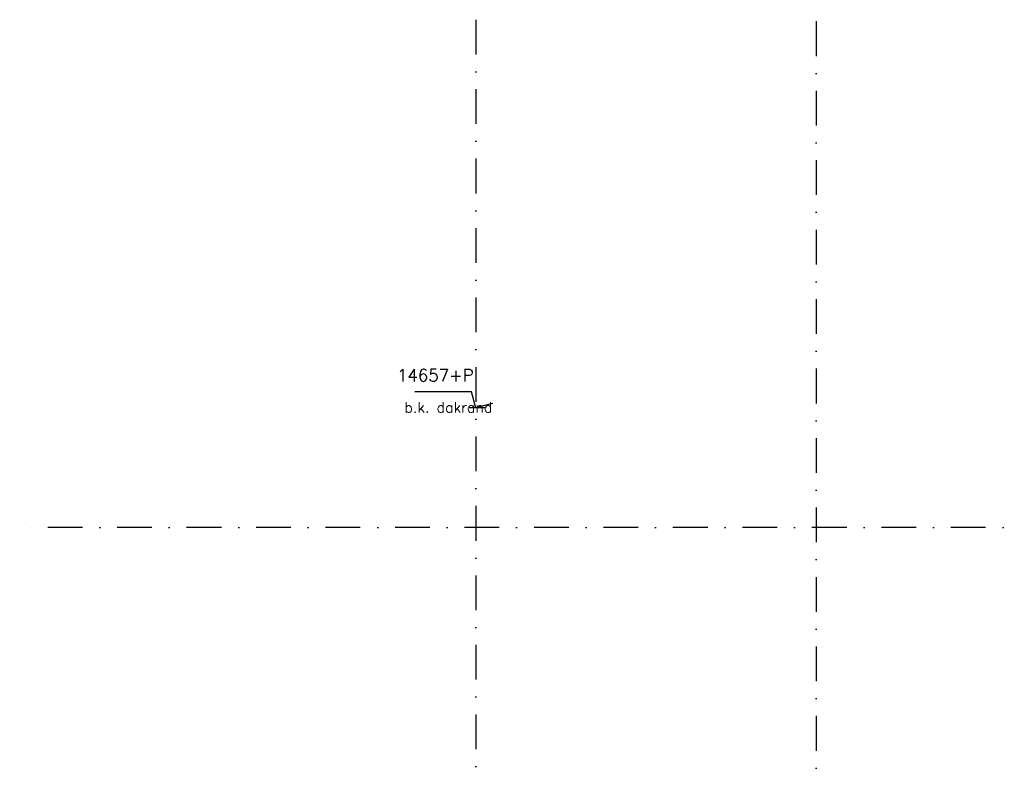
# Model space of a CAD drawing. Extents: x 98997 to 245130, y 18007 to 138999.
# Tile 28 of 58: x 98997 to 106084, y 104540 to 109951. Entities that reach past the tile are written whole.
import ezdxf

# ---------------------------------------------------------------- set-up
doc = ezdxf.new("R2010")
doc.units = 0
doc.header["$LTSCALE"] = 20
doc.header["$MEASUREMENT"] = 0
doc.linetypes.add('DASHDOT', pattern=[25, 12.5, -6.25, 0, -6.25])
doc.linetypes.add('DD1', pattern=[2.66667, 1.66667, -0.5, 0, -0.5])
doc.layers.get('0').update_dxf_attribs({"linetype": 'CONTINUOUS'})
for name, color, linetype in [('A--M01A1_MAATVOERING', 1, 'CONTINUOUS'), ('A--M01B1_HOOGTE_MAATV', 1, 'CONTINUOUS'), ('A--T01B2_HOOGTE_MAATV', 2, 'CONTINUOUS'), ('A--T01B3_HOOGTE_MAATV', 3, 'CONTINUOUS'), ('STRAMIEN', 8, 'DD1')]:
    doc.layers.add(name, color=color, linetype=linetype)
doc.styles.add('HOOGTEXT', font='ROMANS.shx', dxfattribs={"height": 2.5})

# ---------------------------------------------------------------- blocks, each defined once
blk = doc.blocks.new('HOOGTEP')
at = {"layer": 'A--M01A1_MAATVOERING'}
for p, q in [((0, 0), (0.62, 2.33)), ((0.62, 2.33), (8.79, 2.33)), ((-2.41, 0.65), (0, 0))]:
    blk.add_line(p, q, dxfattribs=at)
at = {"layer": 'A--M01B1_HOOGTE_MAATV'}
blk.add_line((-1.38, 0), (0.91, 0), dxfattribs=at)
at = {"layer": 'A--T01B2_HOOGTE_MAATV', "style": 'HOOGTEXT', "flags": 4}
blk.add_attdef('TEKST', (1.84, -0.67), '', height=1.5, dxfattribs=at)
at = {"layer": 'A--T01B3_HOOGTE_MAATV', "style": 'HOOGTEXT', "flags": 4}
blk.add_attdef('HOOGTE', (1.67, 3.82), '', height=1.75, dxfattribs=at)

msp = doc.modelspace()

# ---------------------------------------------------------------- linework, layer by layer
at = {"layer": 'STRAMIEN', "linetype": 'DASHDOT'}
for p, q in [((102279.7, 109950.7), (102279.7, 90604.9)), ((104729.7, 109939.1), (104729.7, 90611.2)), ((133455.1, 106295.9), (98996.9, 106295.9))]:
    msp.add_line(p, q, dxfattribs=at)

# ---------------------------------------------------------------- block references
ref = msp.add_blockref('HOOGTEP', (102279.7, 107155.9), dxfattribs=dict(xscale=-50, yscale=50, zscale=50))
ref.add_attrib('TEKST', 'b.k. dakrand', (101766.3, 107122.3), dxfattribs={"layer": 'A--T01B2_HOOGTE_MAATV', "height": 75, "style": 'HOOGTEXT', "flags": 4})
ref.add_attrib('HOOGTE', '14657+P', (101712.8, 107346.9), dxfattribs={"layer": 'A--T01B3_HOOGTE_MAATV', "height": 87.5, "style": 'HOOGTEXT', "flags": 4})

doc.saveas('drawing.dxf')
